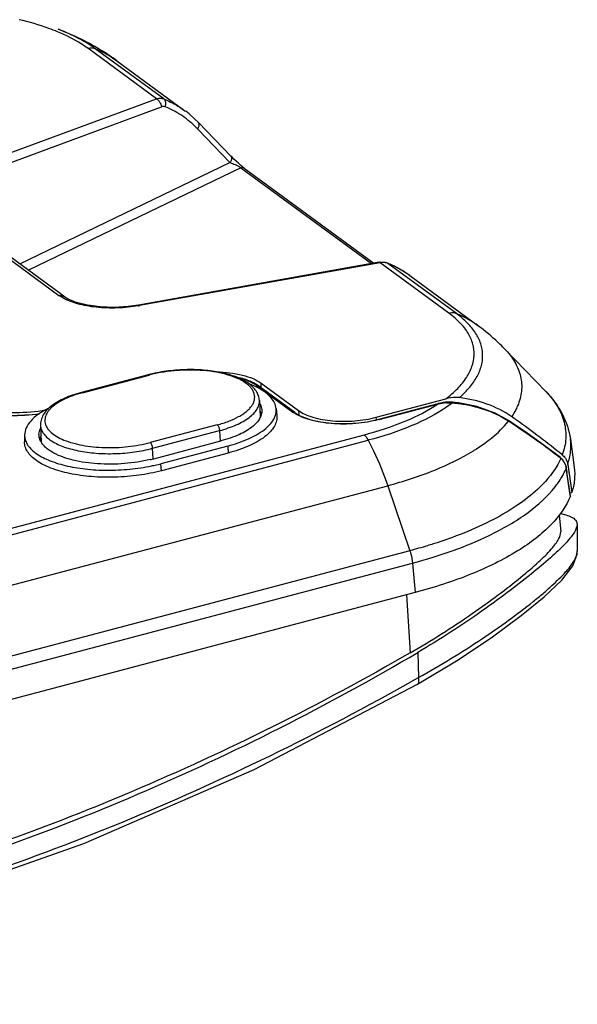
# Model space of a CAD drawing. Header units: inches. Extents: x 0 to 17, y 0 to 11.
# Tile 11 of 23: x 11.3 to 12, y 3.1 to 4.4. Entities that reach past the tile are written whole.
import ezdxf

# ---------------------------------------------------------------- set-up
doc = ezdxf.new("R2010")
doc.units = ezdxf.units.IN
doc.header["$LTSCALE"] = 0.935
doc.header["$MEASUREMENT"] = 0
doc.layers.get('0').update_dxf_attribs({"linetype": 'CONTINUOUS'})
doc.layers.add('1', color=7, linetype='CONTINUOUS')

msp = doc.modelspace()

# ---------------------------------------------------------------- linework, layer by layer
at = {"color": 7, "linetype": 'Continuous'}
for p, q in [((11.98064, 3.75571), (11.98247, 3.73441)), ((12.00365, 3.74377), (12.00396, 3.70931)), ((11.78305, 3.65271), (11.78788, 3.57779)), ((11.79778, 3.57827), (11.79872, 3.54586)), ((11.794, 3.5432), (11.79872, 3.54586)), ((11.79401, 3.54317), (11.79872, 3.54584)), ((11.79734, 3.53727), (11.79734, 3.53727))]:
    msp.add_line(p, q, dxfattribs=at)
for points in [[(11.79733, 3.53727), (11.84981, 3.56878), (11.89432, 3.59853), (11.93139, 3.62581), (11.96102, 3.64999), (11.98377, 3.67159), (11.99819, 3.69016), (12.00368, 3.70508), (12.00395, 3.70957)], [(10.26272, 3.12352), (10.47053, 3.12811), (10.69426, 3.15123), (10.91872, 3.19297), (11.14301, 3.25303), (11.36597, 3.33113), (11.58624, 3.42703), (11.79734, 3.53727)]]:
    msp.add_lwpolyline(points, dxfattribs=at)
msp.add_arc((11.98922, 3.70917), 0.01474, 355.89027, 0.54, dxfattribs=at)
for points, knots in [([(11.98211, 3.75769), (11.98525, 3.75708), (11.99077, 3.75579), (11.99778, 3.75298), (12.00257, 3.74905), (12.00363, 3.74543), (12.00364, 3.74377)], [0, 0, 0, 0, 0.3485215, 0.6160857, 0.8190969, 1, 1, 1, 1]), ([(12.00364, 3.74377), (12.00368, 3.74028), (12.00094, 3.73447), (11.99567, 3.72711), (11.98653, 3.71662), (11.97054, 3.70145), (11.94624, 3.68081), (11.91595, 3.65712), (11.86668, 3.62126), (11.82637, 3.59514), (11.79777, 3.57828)], [0, 0, 0, 0, 0.0392166, 0.0675674, 0.1027952, 0.1948485, 0.3152662, 0.4609383, 0.6269012, 1, 1, 1, 1]), ([(11.78789, 3.57779), (11.81524, 3.59358), (11.85382, 3.61796), (11.90078, 3.65167), (11.92946, 3.67395), (11.95233, 3.69345), (11.96727, 3.70792), (11.97566, 3.71805), (11.98048, 3.72529), (11.98275, 3.73109), (11.98248, 3.73449)], [0, 0, 0, 0, 0.3743083, 0.5399734, 0.684882, 0.8044873, 0.8959858, 0.9311438, 0.9596615, 1, 1, 1, 1]), ([(11.79871, 3.54586), (11.82689, 3.56155), (11.87756, 3.59245), (11.93021, 3.63042), (11.95942, 3.65417), (11.97364, 3.6667), (11.98767, 3.68024), (11.99929, 3.6945), (12.00363, 3.70407), (12.00392, 3.70811)], [0, 0, 0, 0, 0.3651745, 0.671039, 0.734121, 0.791288, 0.8857184, 0.9541319, 1, 1, 1, 1]), ([(11.78788, 3.57779), (11.6716, 3.51066), (11.43365, 3.39186), (11.06254, 3.26104), (10.68792, 3.18139), (10.43651, 3.16343), (10.31281, 3.16402)], [0, 0, 0, 0, 0.260118, 0.5137111, 0.7603497, 1, 1, 1, 1]), ([(10.313, 3.16381), (10.56483, 3.1592), (10.95171, 3.2147), (11.4417, 3.38833), (11.6811, 3.50952), (11.79778, 3.57827)], [0, 0, 0, 0, 0.4851148, 0.739161, 1, 1, 1, 1]), ([(10.24132, 3.13391), (10.37089, 3.1301), (10.63475, 3.1428), (11.02907, 3.21898), (11.42021, 3.35144), (11.67121, 3.4738), (11.79401, 3.54317)], [0, 0, 0, 0, 0.2394004, 0.4858116, 0.7395058, 1, 1, 1, 1]), ([(11.79734, 3.53726), (11.79835, 3.53783), (11.79918, 3.54002), (11.79916, 3.54297), (11.79891, 3.54484), (11.79872, 3.54584)], [0, 0, 0, 0, 0.3821239, 0.6617622, 1, 1, 1, 1])]:
    msp.add_open_spline(points, degree=3, knots=knots, dxfattribs=at)
at = {"layer": '1', "color": 7, "linetype": 'Continuous'}
for p, q in [((11.45978, 4.29379), (11.37086, 4.35897)), ((11.46917, 4.29357), (11.38057, 4.35852)), ((11.40835, 4.343), (11.49654, 4.27835)), ((11.2026, 4.19884), (11.45978, 4.29379)), ((11.20896, 4.18852), (11.46614, 4.28347)), ((11.49418, 4.28004), (11.49654, 4.27835)), ((11.49654, 4.27835), (11.49749, 4.27765)), ((11.51418, 4.26292), (11.51414, 4.26296)), ((11.55595, 4.21968), (11.51418, 4.26292)), ((11.5548, 4.21146), (11.51304, 4.2547)), ((11.28302, 4.08026), (11.5548, 4.21146)), ((11.56882, 4.20471), (11.29414, 4.07211)), ((11.56882, 4.20471), (11.73797, 4.08071)), ((11.57141, 4.20494), (11.57302, 4.20425)), ((11.57302, 4.20425), (11.74085, 4.08122)), ((11.18, 4.1522), (11.33365, 4.03957)), ((11.33989, 4.03857), (11.18625, 4.1512)), ((11.7478, 4.08246), (11.43651, 4.02718)), ((11.74909, 4.08171), (11.4378, 4.02643)), ((11.74785, 4.08247), (11.7478, 4.08246)), ((11.75261, 4.08214), (11.74909, 4.08171)), ((11.83801, 4.01653), (11.74909, 4.08171)), ((11.75853, 4.08136), (11.75854, 4.08136)), ((11.75854, 4.08136), (11.75912, 4.08102)), ((11.84772, 4.01607), (11.75912, 4.08102)), ((11.7873, 4.0652), (11.78703, 4.06539)), ((11.7873, 4.0652), (11.78704, 4.0654)), ((11.78731, 4.06521), (11.8755, 4.00056)), ((11.33365, 4.03957), (11.33565, 4.03982)), ((11.33845, 4.03648), (11.33365, 4.03957)), ((11.33989, 4.03857), (11.33931, 4.03895)), ((11.33997, 4.03851), (11.33989, 4.03857)), ((11.90971, 3.97079), (11.9631, 3.91551)), ((11.44913, 3.93705), (11.3626, 3.91418)), ((11.36386, 3.91384), (11.45039, 3.9367)), ((11.58969, 3.92295), (11.63618, 3.88887)), ((11.63855, 3.88849), (11.59206, 3.92257)), ((11.59511, 3.92624), (11.64347, 3.8908)), ((11.59532, 3.92018), (11.59511, 3.92624)), ((11.59287, 3.90381), (11.59389, 3.88236)), ((11.74399, 3.88222), (11.83387, 3.90597)), ((11.74713, 3.87955), (11.82409, 3.89989)), ((11.74792, 3.87933), (11.82488, 3.89967)), ((11.82409, 3.89989), (11.82489, 3.89967)), ((11.8249, 3.89968), (11.82939, 3.90049)), ((11.84226, 3.90022), (11.83497, 3.89507)), ((11.84262, 3.90049), (11.84221, 3.90023)), ((11.84262, 3.90049), (11.84226, 3.90022)), ((11.85037, 3.90073), (11.85042, 3.90072)), ((11.61449, 3.89349), (11.61542, 3.88458)), ((11.64347, 3.8908), (11.64364, 3.88563)), ((11.74417, 3.87894), (11.74399, 3.88222)), ((11.92314, 3.88951), (11.91907, 3.8829)), ((11.30971, 3.87162), (11.31073, 3.85017)), ((11.53821, 3.87232), (11.45168, 3.84946)), ((11.74792, 3.87933), (11.74713, 3.87955)), ((11.72832, 3.85918), (10.1708, 3.44757)), ((11.28917, 3.8593), (11.28908, 3.85034)), ((11.45474, 3.84204), (11.54127, 3.86491)), ((11.54127, 3.86491), (11.54192, 3.85123)), ((10.17611, 3.4408), (11.73363, 3.85242)), ((11.45651, 3.82866), (11.54304, 3.85153)), ((11.5519, 3.84504), (11.46537, 3.82217)), ((11.5519, 3.84504), (11.55256, 3.83592)), ((11.87362, 3.84137), (11.88433, 3.84866)), ((11.99497, 3.85399), (11.99997, 3.81724)), ((11.45539, 3.82843), (11.45474, 3.84204)), ((11.55256, 3.83592), (11.46604, 3.81305)), ((11.45612, 3.81994), (11.46537, 3.82217)), ((11.46604, 3.81305), (11.46537, 3.82217)), ((11.98264, 3.82904), (11.98191, 3.82959)), ((11.98264, 3.82904), (11.98191, 3.82959)), ((11.98205, 3.83006), (11.98219, 3.82995)), ((11.98219, 3.82995), (11.98264, 3.82904)), ((11.9915, 3.82121), (11.99207, 3.81724)), ((11.9915, 3.82121), (11.99324, 3.80911)), ((11.98975, 3.81683), (11.98972, 3.81652)), ((11.98972, 3.81652), (11.9905, 3.8111)), ((11.9906, 3.81111), (11.98976, 3.81691)), ((11.9905, 3.8111), (11.99056, 3.81072)), ((11.9905, 3.8111), (11.99056, 3.81072)), ((11.99434, 3.78456), (11.99056, 3.81072)), ((11.99502, 3.78055), (11.9906, 3.81111)), ((11.9929, 3.81144), (11.99324, 3.80911)), ((11.99324, 3.80911), (11.99671, 3.7849)), ((10.20119, 3.38215), (11.75871, 3.79377)), ((11.75871, 3.79377), (11.7874, 3.7097)), ((11.99493, 3.78054), (11.99434, 3.78456)), ((11.99497, 3.7802), (11.99434, 3.78456)), ((11.99448, 3.78431), (11.99671, 3.7849)), ((11.99497, 3.7802), (11.99493, 3.78054)), ((11.99496, 3.78017), (11.99502, 3.78055)), ((11.7874, 3.7097), (10.22988, 3.29809)), ((10.2333, 3.28211), (11.79082, 3.69372)), ((11.79082, 3.69372), (11.79412, 3.65563)), ((11.79412, 3.65563), (10.2366, 3.24402))]:
    msp.add_line(p, q, dxfattribs=at)
for points in [[(11.51414, 4.26295), (11.50948, 4.26756), (11.502, 4.27413), (11.49751, 4.27763)], [(11.57302, 4.20425), (11.57126, 4.2056), (11.56867, 4.20775), (11.56566, 4.21039), (11.56262, 4.21317), (11.55981, 4.21583), (11.5574, 4.2182), (11.55594, 4.21968)], [(11.75853, 4.08136), (11.75562, 4.08228), (11.74985, 4.08266), (11.74786, 4.0824)], [(11.7873, 4.06519), (11.78467, 4.06709), (11.7707, 4.07561), (11.75854, 4.08136)], [(11.43657, 4.0271), (11.42301, 4.02522), (11.40491, 4.02419), (11.38701, 4.02478), (11.37049, 4.02697), (11.35644, 4.03054), (11.34559, 4.03498), (11.33991, 4.03843)], [(11.83052, 3.90125), (11.8252, 3.90016), (11.82406, 3.89987)], [(11.84131, 3.90174), (11.84007, 3.90186), (11.83363, 3.90167), (11.83047, 3.90124)], [(11.85038, 3.90072), (11.84883, 3.90092), (11.84311, 3.90157), (11.84127, 3.90174)], [(11.91413, 3.87849), (11.89786, 3.88742), (11.87416, 3.89599), (11.85042, 3.90072)], [(11.92195, 3.87336), (11.92008, 3.87459), (11.91534, 3.8777), (11.91413, 3.87848)], [(11.98205, 3.83006), (11.96118, 3.84579), (11.93903, 3.86169), (11.92191, 3.87335)], [(11.98975, 3.81683), (11.98966, 3.81744), (11.98912, 3.81975), (11.98835, 3.82189), (11.98739, 3.82386), (11.98627, 3.82563), (11.98503, 3.82718), (11.98371, 3.82857), (11.98216, 3.82992)]]:
    msp.add_lwpolyline(points, dxfattribs=at)
for centre, radius, start, end in [((11.41821, 4.16313), 0.13182, 43.99961, 46.06907), ((11.75313, 4.06452), 0.01763, 86.12803, 91.70533), ((11.75321, 4.06565), 0.0165, 80.29534, 86.13043), ((11.75341, 4.06682), 0.01531, 74.14622, 80.29653), ((11.75373, 4.06794), 0.01415, 67.62258, 74.14504), ((11.70808, 3.9567), 0.13436, 56.931, 60.76571), ((11.71011, 3.95982), 0.13063, 53.91913, 56.92597), ((11.40583, 4.20647), 0.18286, 279.70535, 280.0694), ((11.40609, 3.75402), 0.1653, 104.8029, 105.19454), ((11.7156, 4.06508), 0.19826, 303.28445, 303.45293), ((11.83693, 3.84718), 0.05384, 96.81135, 98.05048), ((11.83688, 3.84758), 0.05344, 95.65156, 96.81156), ((11.83643, 3.85286), 0.04814, 91.20091, 95.73483), ((11.83683, 3.86654), 0.03443, 80.32362, 82.79817), ((11.82163, 3.68267), 0.21883, 83.69869, 84.49611), ((11.82127, 3.67941), 0.22211, 82.91332, 83.69878), ((11.8209, 3.67637), 0.22517, 82.13906, 82.9134), ((11.57518, 3.88057), 0.02087, 24.05412, 25.07728), ((11.57624, 3.88103), 0.01971, 17.71545, 24.10015), ((11.5774, 3.88142), 0.01849, 13.78418, 17.67384), ((11.66136, 3.92326), 0.04263, 233.78633, 236.53212), ((11.36666, 3.09153), 0.96511, 54.61562, 55.08326), ((11.55312, 3.90824), 0.04895, 309.98333, 313.93512), ((11.71, 4.02284), 0.14844, 284.53283, 284.80308), ((11.84718, 3.77346), 0.12377, 56.86494, 57.4537), ((11.47691, 3.19651), 0.80931, 57.02154, 57.24039), ((11.46298, 3.17504), 0.8349, 56.80853, 57.02153), ((11.44795, 3.15207), 0.86235, 56.60142, 56.80852), ((11.32871, 3.85043), 0.02002, 161.41148, 165.21314), ((11.32961, 3.85013), 0.02096, 159.66059, 161.42523), ((11.32751, 3.85074), 0.01877, 165.19881, 171.77438), ((11.73524, 4.05748), 0.25661, 301.55883, 302.63263), ((11.97205, 3.81807), 0.01988, 48.35071, 51.28375), ((11.40867, 4.0098), 0.18735, 283.26326, 284.79418), ((11.4043, 4.0557), 0.24139, 281.72529, 282.39661), ((11.97024, 3.81388), 0.01963, 23.08082, 38.15272), ((11.90807, 3.85034), 0.08837, 334.92652, 337.49773), ((11.96901, 3.81347), 0.02093, 8.38212, 9.38568)]:
    msp.add_arc(centre, radius, start, end, dxfattribs=at)
for points, knots in [([(11.33193, 4.38022), (11.32815, 4.38179), (11.3119, 4.38807), (11.29511, 4.3929), (11.28215, 4.39598)], [0, 0, 0, 0, 0.2351886, 1, 1, 1, 1]), ([(11.37086, 4.35897), (11.36811, 4.36098), (11.35583, 4.36926), (11.34247, 4.37586), (11.33193, 4.38022)], [0, 0, 0, 0, 0.2297228, 1, 1, 1, 1]), ([(11.40835, 4.34301), (11.40256, 4.34725), (11.37879, 4.36332), (11.35276, 4.3759), (11.3327, 4.38355)], [0, 0, 0, 0, 0.2507283, 1, 1, 1, 1]), ([(11.38057, 4.35852), (11.37374, 4.36352), (11.35821, 4.37288), (11.34165, 4.38014), (11.3327, 4.38355)], [0, 0, 0, 0, 0.469125, 1, 1, 1, 1]), ([(11.37086, 4.35897), (11.37128, 4.35908), (11.37293, 4.35945), (11.37463, 4.35957), (11.37589, 4.35951)], [0, 0, 0, 0, 0.2562659, 1, 1, 1, 1]), ([(11.37589, 4.35951), (11.37629, 4.35949), (11.37788, 4.35935), (11.37946, 4.35895), (11.38056, 4.3585)], [0, 0, 0, 0, 0.2549991, 1, 1, 1, 1]), ([(11.38057, 4.35852), (11.38304, 4.35751), (11.39275, 4.3532), (11.40194, 4.34771), (11.40835, 4.343)], [0, 0, 0, 0, 0.2513231, 1, 1, 1, 1]), ([(11.45978, 4.29379), (11.46018, 4.29391), (11.46175, 4.29434), (11.46339, 4.29452), (11.46461, 4.29449)], [0, 0, 0, 0, 0.2562832, 1, 1, 1, 1]), ([(11.45978, 4.29379), (11.46015, 4.29361), (11.46177, 4.29258), (11.46302, 4.29105), (11.4638, 4.28978)], [0, 0, 0, 0, 0.2188574, 1, 1, 1, 1]), ([(11.46917, 4.29357), (11.47136, 4.2927), (11.48007, 4.28892), (11.48833, 4.28412), (11.49418, 4.28004)], [0, 0, 0, 0, 0.2484528, 1, 1, 1, 1]), ([(11.46917, 4.29357), (11.47042, 4.29268), (11.4718, 4.28894), (11.4713, 4.28539), (11.47068, 4.28348)], [0, 0, 0, 0, 0.4324194, 1, 1, 1, 1]), ([(11.47068, 4.28348), (11.46962, 4.2839), (11.46799, 4.28402), (11.46651, 4.28361), (11.46614, 4.28347)], [0, 0, 0, 0, 0.7391738, 1, 1, 1, 1]), ([(11.50967, 4.25807), (11.50399, 4.26354), (11.49175, 4.27336), (11.47783, 4.28063), (11.47068, 4.28348)], [0, 0, 0, 0, 0.5061446, 1, 1, 1, 1]), ([(11.51503, 4.25974), (11.51506, 4.26005), (11.51509, 4.26116), (11.51472, 4.26233), (11.51418, 4.26292)], [0, 0, 0, 0, 0.2824883, 1, 1, 1, 1]), ([(11.51304, 4.2547), (11.51333, 4.25512), (11.51427, 4.25667), (11.51492, 4.25843), (11.51503, 4.25974)], [0, 0, 0, 0, 0.2784758, 1, 1, 1, 1]), ([(11.55687, 4.21653), (11.55683, 4.21611), (11.55649, 4.2143), (11.55561, 4.21262), (11.5548, 4.21146)], [0, 0, 0, 0, 0.2287863, 1, 1, 1, 1]), ([(11.55595, 4.21967), (11.55612, 4.2195), (11.5568, 4.2186), (11.55694, 4.21739), (11.55687, 4.21653)], [0, 0, 0, 0, 0.2221036, 1, 1, 1, 1]), ([(11.5548, 4.21146), (11.55545, 4.21124), (11.55829, 4.21017), (11.56106, 4.20895), (11.56318, 4.20796)], [0, 0, 0, 0, 0.2265155, 1, 1, 1, 1]), ([(11.56318, 4.20796), (11.56429, 4.20744), (11.56623, 4.20649), (11.56816, 4.20539), (11.56882, 4.20471)], [0, 0, 0, 0, 0.563075, 1, 1, 1, 1]), ([(11.74909, 4.08171), (11.74899, 4.08183), (11.74868, 4.08218), (11.74818, 4.08245), (11.74786, 4.0824)], [0, 0, 0, 0, 0.3291155, 1, 1, 1, 1]), ([(11.7737, 4.07394), (11.77253, 4.07459), (11.76778, 4.07717), (11.76287, 4.07946), (11.75912, 4.08102)], [0, 0, 0, 0, 0.2479015, 1, 1, 1, 1]), ([(11.33565, 4.03982), (11.33597, 4.03981), (11.33722, 4.03973), (11.33845, 4.03932), (11.33926, 4.03886)], [0, 0, 0, 0, 0.2570166, 1, 1, 1, 1]), ([(11.43666, 4.02623), (11.42758, 4.02467), (11.4093, 4.02291), (11.38267, 4.02363), (11.35876, 4.02777), (11.34442, 4.03308), (11.33845, 4.03648)], [0, 0, 0, 0, 0.2757282, 0.5478292, 0.7946463, 1, 1, 1, 1]), ([(11.4378, 4.02643), (11.4377, 4.02655), (11.43739, 4.02689), (11.43689, 4.02716), (11.43657, 4.0271)], [0, 0, 0, 0, 0.3267441, 1, 1, 1, 1]), ([(11.83387, 3.90597), (11.83931, 3.9101), (11.84911, 3.91851), (11.8608, 3.9326), (11.86828, 3.94724), (11.87127, 3.96224), (11.86949, 3.97716), (11.86307, 3.9915), (11.85235, 4.00495), (11.84314, 4.01275), (11.83801, 4.01653)], [0, 0, 0, 0, 0.1518202, 0.2857605, 0.4046024, 0.513745, 0.6206238, 0.7332712, 0.8583717, 1, 1, 1, 1]), ([(11.84304, 4.01707), (11.84263, 4.01709), (11.84094, 4.0171), (11.83925, 4.01685), (11.83801, 4.01652)], [0, 0, 0, 0, 0.2446585, 1, 1, 1, 1]), ([(11.84771, 4.01605), (11.84661, 4.0165), (11.84504, 4.01691), (11.84345, 4.01705), (11.84304, 4.01707)], [0, 0, 0, 0, 0.7449959, 1, 1, 1, 1]), ([(11.8755, 4.00056), (11.86909, 4.00526), (11.8599, 4.01076), (11.85019, 4.01507), (11.84772, 4.01607)], [0, 0, 0, 0, 0.7486782, 1, 1, 1, 1]), ([(11.85142, 3.90757), (11.85621, 3.91172), (11.86476, 3.92017), (11.87463, 3.93418), (11.88054, 3.94862), (11.88223, 3.96327), (11.87955, 3.97774), (11.87267, 3.99163), (11.86187, 4.00472), (11.85277, 4.01237), (11.84772, 4.01607)], [0, 0, 0, 0, 0.14602, 0.2757833, 0.3926377, 0.5021153, 0.6112555, 0.7271801, 0.8555903, 1, 1, 1, 1]), ([(11.90971, 3.97079), (11.90707, 3.97353), (11.89632, 3.98417), (11.88464, 3.99386), (11.87552, 4.00054)], [0, 0, 0, 0, 0.2521587, 1, 1, 1, 1]), ([(11.90974, 3.97076), (11.91485, 3.96547), (11.92362, 3.95442), (11.93152, 3.93542), (11.93282, 3.91561), (11.92934, 3.90294), (11.92676, 3.89689)], [0, 0, 0, 0, 0.2738773, 0.5196124, 0.7550443, 1, 1, 1, 1]), ([(11.59287, 3.90381), (11.59277, 3.90598), (11.59188, 3.91037), (11.58873, 3.91642), (11.58403, 3.92183), (11.57802, 3.92661), (11.57081, 3.93081), (11.5625, 3.93445), (11.55319, 3.93754), (11.53921, 3.94096), (11.52015, 3.94355), (11.49631, 3.94409), (11.47234, 3.94209), (11.45666, 3.93904), (11.44913, 3.93705)], [0, 0, 0, 0, 0.0406627, 0.0823361, 0.126266, 0.173672, 0.2254243, 0.2819237, 0.3431671, 0.4088296, 0.5509139, 0.7019498, 0.8542607, 1, 1, 1, 1]), ([(11.44913, 3.93705), (11.44933, 3.9371), (11.4498, 3.93708), (11.45019, 3.93685), (11.45039, 3.9367)], [0, 0, 0, 0, 0.4510304, 1, 1, 1, 1]), ([(11.53821, 3.87232), (11.5433, 3.87367), (11.5528, 3.87666), (11.56381, 3.8816), (11.57128, 3.88608), (11.57593, 3.8895), (11.57981, 3.89307), (11.58288, 3.89676), (11.58511, 3.90055), (11.58645, 3.90441), (11.58689, 3.90829), (11.58638, 3.91214), (11.58496, 3.91589), (11.58266, 3.9195), (11.57951, 3.92294), (11.57556, 3.92619), (11.57084, 3.92923), (11.56328, 3.93311), (11.55215, 3.93715), (11.53712, 3.94062), (11.52049, 3.94275), (11.50287, 3.94347), (11.48492, 3.94273), (11.46732, 3.94057), (11.4559, 3.93816), (11.45039, 3.9367)], [0, 0, 0, 0, 0.0735458, 0.1390046, 0.1682971, 0.1951712, 0.2196464, 0.2418557, 0.2620763, 0.2807619, 0.29855, 0.3162106, 0.3345349, 0.3542105, 0.3757511, 0.3994877, 0.4255941, 0.4541231, 0.5181642, 0.5905429, 0.6693901, 0.7523785, 0.8369196, 0.9203289, 1, 1, 1, 1]), ([(11.53741, 3.94094), (11.54871, 3.94066), (11.56489, 3.93887), (11.58406, 3.93274), (11.59189, 3.9286), (11.59511, 3.92624)], [0, 0, 0, 0, 0.5630081, 0.8011696, 1, 1, 1, 1]), ([(11.59206, 3.92257), (11.58815, 3.92543), (11.5785, 3.93024), (11.5682, 3.93307), (11.56253, 3.93423)], [0, 0, 0, 0, 0.4556868, 1, 1, 1, 1]), ([(11.58969, 3.92295), (11.58664, 3.92519), (11.5792, 3.92911), (11.57125, 3.93165), (11.56685, 3.93276)], [0, 0, 0, 0, 0.4548273, 1, 1, 1, 1]), ([(11.59109, 3.92006), (11.59027, 3.92049), (11.5868, 3.92224), (11.58323, 3.92377), (11.58047, 3.92483)], [0, 0, 0, 0, 0.2396975, 1, 1, 1, 1]), ([(11.58969, 3.92295), (11.5899, 3.923), (11.59071, 3.92314), (11.59158, 3.92292), (11.59206, 3.92257)], [0, 0, 0, 0, 0.2654095, 1, 1, 1, 1]), ([(11.61448, 3.89349), (11.61422, 3.89599), (11.61266, 3.9012), (11.6077, 3.90826), (11.60035, 3.91473), (11.59439, 3.91834), (11.59109, 3.92006)], [0, 0, 0, 0, 0.2056475, 0.4335932, 0.6964197, 1, 1, 1, 1]), ([(11.18153, 3.91012), (11.18493, 3.90764), (11.19281, 3.90306), (11.21181, 3.89546), (11.24042, 3.88943), (11.27776, 3.8874), (11.30373, 3.88952), (11.31669, 3.89155)], [0, 0, 0, 0, 0.0907829, 0.19546, 0.4404366, 0.7169628, 1, 1, 1, 1]), ([(11.3626, 3.91418), (11.35881, 3.91318), (11.35152, 3.91099), (11.34127, 3.907), (11.33218, 3.90245), (11.32439, 3.89738), (11.31801, 3.89177), (11.31318, 3.88558), (11.31065, 3.87986), (11.30973, 3.87516), (11.30965, 3.8728), (11.30971, 3.87162)], [0, 0, 0, 0, 0.1622493, 0.3138781, 0.4536077, 0.5810087, 0.6967703, 0.8029316, 0.9027763, 0.9514341, 1, 1, 1, 1]), ([(11.35011, 3.90951), (11.34635, 3.90811), (11.33937, 3.90514), (11.33011, 3.89982), (11.32385, 3.89478), (11.32006, 3.89051), (11.31793, 3.88737), (11.3164, 3.88418), (11.3155, 3.88095), (11.31523, 3.87772), (11.31562, 3.87451), (11.31664, 3.87137), (11.31829, 3.8683), (11.32054, 3.86535), (11.32449, 3.8614), (11.33095, 3.8569), (11.3404, 3.85237), (11.35161, 3.84862), (11.36431, 3.84574), (11.37817, 3.8438), (11.39786, 3.84254), (11.41294, 3.84314), (11.42299, 3.84423)], [0, 0, 0, 0, 0.0704846, 0.132918, 0.1868386, 0.210745, 0.2328022, 0.2532929, 0.2726136, 0.2912706, 0.3098426, 0.328918, 0.3490286, 0.370605, 0.3939601, 0.4466763, 0.5079041, 0.5772944, 0.6538652, 0.7362088, 0.8226305, 1, 1, 1, 1]), ([(11.36277, 3.91354), (11.36167, 3.91325), (11.35741, 3.91204), (11.3532, 3.91065), (11.35011, 3.90951)], [0, 0, 0, 0, 0.2574449, 1, 1, 1, 1]), ([(11.36386, 3.91384), (11.36366, 3.91398), (11.36327, 3.91421), (11.3628, 3.91423), (11.3626, 3.91418)], [0, 0, 0, 0, 0.5489696, 1, 1, 1, 1]), ([(11.85148, 3.90756), (11.85005, 3.90775), (11.84413, 3.90808), (11.8382, 3.90711), (11.83387, 3.90597)], [0, 0, 0, 0, 0.2434543, 1, 1, 1, 1]), ([(11.91907, 3.88291), (11.90927, 3.88975), (11.88735, 3.90069), (11.86358, 3.90599), (11.85148, 3.90756)], [0, 0, 0, 0, 0.4946555, 1, 1, 1, 1]), ([(11.9631, 3.91551), (11.97138, 3.90693), (11.98577, 3.88807), (11.99342, 3.86535), (11.99497, 3.85399)], [0, 0, 0, 0, 0.5097942, 1, 1, 1, 1]), ([(11.9631, 3.91551), (11.96881, 3.9096), (11.97866, 3.89729), (11.98791, 3.87631), (11.99016, 3.85446), (11.98698, 3.84034), (11.98448, 3.83359)], [0, 0, 0, 0, 0.275668, 0.5232782, 0.7584972, 1, 1, 1, 1]), ([(11.30842, 3.88645), (11.29583, 3.88485), (11.27081, 3.88335), (11.23488, 3.8858), (11.20347, 3.89263), (11.18509, 3.90065), (11.17779, 3.90564)], [0, 0, 0, 0, 0.2837501, 0.5583455, 0.8023875, 1, 1, 1, 1]), ([(11.17848, 3.90645), (11.18169, 3.9041), (11.18915, 3.89973), (11.20724, 3.89233), (11.23469, 3.8862), (11.27085, 3.88366), (11.29616, 3.88521), (11.3089, 3.88686)], [0, 0, 0, 0, 0.0887433, 0.192069, 0.4357434, 0.7129331, 1, 1, 1, 1]), ([(11.54127, 3.86491), (11.5451, 3.86592), (11.55243, 3.86812), (11.5627, 3.87209), (11.57172, 3.87656), (11.57933, 3.88145), (11.58539, 3.88668), (11.58981, 3.8922), (11.59247, 3.89794), (11.59296, 3.90193), (11.59287, 3.90381)], [0, 0, 0, 0, 0.1728763, 0.3335403, 0.4801378, 0.6114654, 0.7272017, 0.8283097, 0.9175669, 1, 1, 1, 1]), ([(11.5937, 3.89936), (11.59407, 3.89865), (11.59537, 3.89584), (11.59598, 3.8927), (11.59596, 3.89041)], [0, 0, 0, 0, 0.2603174, 1, 1, 1, 1]), ([(11.8244, 3.89935), (11.81096, 3.89052), (11.77963, 3.87481), (11.74644, 3.86399), (11.72832, 3.85918)], [0, 0, 0, 0, 0.4617489, 1, 1, 1, 1]), ([(11.83497, 3.89507), (11.8209, 3.88563), (11.78786, 3.86891), (11.75281, 3.85749), (11.73363, 3.85242)], [0, 0, 0, 0, 0.4605835, 1, 1, 1, 1]), ([(11.83052, 3.90125), (11.83081, 3.90131), (11.83125, 3.90112), (11.83154, 3.90084), (11.83162, 3.90076)], [0, 0, 0, 0, 0.7174565, 1, 1, 1, 1]), ([(11.84131, 3.90173), (11.84144, 3.90172), (11.84204, 3.90151), (11.84243, 3.90094), (11.84262, 3.90049)], [0, 0, 0, 0, 0.2158531, 1, 1, 1, 1]), ([(11.85042, 3.90072), (11.85086, 3.90066), (11.85139, 3.90014), (11.85163, 3.89958), (11.85169, 3.89942)], [0, 0, 0, 0, 0.7265647, 1, 1, 1, 1]), ([(11.91377, 3.87779), (11.90458, 3.88366), (11.88437, 3.89306), (11.86272, 3.89791), (11.85169, 3.89943)], [0, 0, 0, 0, 0.4947564, 1, 1, 1, 1]), ([(11.92676, 3.89689), (11.92649, 3.89627), (11.92538, 3.89376), (11.92414, 3.89132), (11.92314, 3.88951)], [0, 0, 0, 0, 0.2459682, 1, 1, 1, 1]), ([(11.31966, 3.89352), (11.31517, 3.89125), (11.30712, 3.88655), (11.29726, 3.87816), (11.29086, 3.8691), (11.2892, 3.86241), (11.28917, 3.85931)], [0, 0, 0, 0, 0.3149049, 0.5821411, 0.8057213, 1, 1, 1, 1]), ([(11.5519, 3.84504), (11.56105, 3.84745), (11.57751, 3.85295), (11.59573, 3.8629), (11.60618, 3.87218), (11.61142, 3.87907), (11.61439, 3.88624), (11.61473, 3.89117), (11.61448, 3.89349)], [0, 0, 0, 0, 0.3355145, 0.6132194, 0.7284084, 0.8287241, 0.9173782, 1, 1, 1, 1]), ([(11.61542, 3.88458), (11.61567, 3.88225), (11.61533, 3.8773), (11.61234, 3.8701), (11.60708, 3.86318), (11.59659, 3.85386), (11.57829, 3.84386), (11.56175, 3.83835), (11.55256, 3.83592)], [0, 0, 0, 0, 0.082621, 0.1712772, 0.2715945, 0.3867849, 0.6644874, 1, 1, 1, 1]), ([(11.59414, 3.88255), (11.59376, 3.88172), (11.5919, 3.8782), (11.58928, 3.87511), (11.58708, 3.87299)], [0, 0, 0, 0, 0.2302587, 1, 1, 1, 1]), ([(11.59596, 3.89041), (11.59595, 3.88975), (11.59578, 3.88705), (11.59498, 3.88441), (11.59414, 3.88255)], [0, 0, 0, 0, 0.2428127, 1, 1, 1, 1]), ([(11.63855, 3.88849), (11.63807, 3.88885), (11.63719, 3.88906), (11.63639, 3.88893), (11.63618, 3.88887)], [0, 0, 0, 0, 0.7345905, 1, 1, 1, 1]), ([(11.74725, 3.87915), (11.7375, 3.87663), (11.71722, 3.8734), (11.68729, 3.87322), (11.66359, 3.87687), (11.6475, 3.88232), (11.64076, 3.88578), (11.63785, 3.8877)], [0, 0, 0, 0, 0.2695354, 0.5464314, 0.7984406, 0.9066901, 1, 1, 1, 1]), ([(11.63855, 3.88849), (11.64118, 3.88656), (11.64752, 3.88306), (11.66314, 3.87743), (11.68678, 3.8736), (11.71685, 3.87369), (11.73731, 3.87695), (11.74713, 3.87955)], [0, 0, 0, 0, 0.0877582, 0.1933547, 0.4457961, 0.7268293, 1, 1, 1, 1]), ([(11.64347, 3.8908), (11.64599, 3.88895), (11.65199, 3.88561), (11.66657, 3.88032), (11.68841, 3.87675), (11.71611, 3.87682), (11.73495, 3.87983), (11.74399, 3.88222)], [0, 0, 0, 0, 0.0909523, 0.1977105, 0.4494405, 0.7284271, 1, 1, 1, 1]), ([(11.30971, 3.87162), (11.30979, 3.86986), (11.31055, 3.86622), (11.31334, 3.8611), (11.31765, 3.8563), (11.3234, 3.85187), (11.3305, 3.84785), (11.33883, 3.84429), (11.34827, 3.84124), (11.36254, 3.83784), (11.38206, 3.83528), (11.40648, 3.8348), (11.43101, 3.83688), (11.44705, 3.84001), (11.45474, 3.84204)], [0, 0, 0, 0, 0.0331555, 0.0687277, 0.1085621, 0.1537566, 0.2047769, 0.2616262, 0.3239801, 0.3912765, 0.5375515, 0.6932974, 0.8502433, 1, 1, 1, 1]), ([(11.53821, 3.87232), (11.53865, 3.87201), (11.53945, 3.87104), (11.54035, 3.86925), (11.54101, 3.86715), (11.54123, 3.86565), (11.54127, 3.86491)], [0, 0, 0, 0, 0.1971716, 0.4490662, 0.7282348, 1, 1, 1, 1]), ([(11.58457, 3.87073), (11.57931, 3.86631), (11.5658, 3.8586), (11.55122, 3.85369), (11.54304, 3.85153)], [0, 0, 0, 0, 0.4485431, 1, 1, 1, 1]), ([(11.88433, 3.84866), (11.88739, 3.85087), (11.89844, 3.85933), (11.90855, 3.86912), (11.91484, 3.8771)], [0, 0, 0, 0, 0.2706086, 1, 1, 1, 1]), ([(11.28917, 3.85931), (11.28915, 3.85727), (11.28974, 3.85306), (11.29249, 3.84702), (11.29698, 3.84133), (11.30566, 3.83382), (11.32064, 3.82593), (11.34252, 3.81912), (11.36821, 3.81481), (11.39623, 3.81326), (11.42497, 3.81459), (11.44405, 3.81741), (11.45336, 3.81934)], [0, 0, 0, 0, 0.0334766, 0.0687959, 0.107847, 0.1518483, 0.2565181, 0.3831438, 0.527627, 0.683652, 0.843709, 1, 1, 1, 1]), ([(11.3079, 3.85799), (11.30782, 3.85875), (11.30769, 3.86186), (11.30843, 3.86499), (11.30933, 3.86716)], [0, 0, 0, 0, 0.2447861, 1, 1, 1, 1]), ([(11.31046, 3.85034), (11.31011, 3.85095), (11.30887, 3.85335), (11.30811, 3.856), (11.3079, 3.85799)], [0, 0, 0, 0, 0.2607772, 1, 1, 1, 1]), ([(11.72832, 3.85918), (11.72881, 3.85883), (11.73097, 3.8569), (11.73257, 3.85443), (11.73363, 3.85242)], [0, 0, 0, 0, 0.2102419, 1, 1, 1, 1]), ([(11.46604, 3.81305), (11.45653, 3.81054), (11.43673, 3.80669), (11.40645, 3.80418), (11.37635, 3.80486), (11.34834, 3.80869), (11.32423, 3.81538), (11.30759, 3.82345), (11.29787, 3.8313), (11.29283, 3.8373), (11.28973, 3.84369), (11.28905, 3.84818), (11.28908, 3.85034)], [0, 0, 0, 0, 0.1507048, 0.3086095, 0.4651015, 0.6116668, 0.7409106, 0.8477104, 0.8923324, 0.931628, 0.9668406, 1, 1, 1, 1]), ([(11.31835, 3.84151), (11.31751, 3.84218), (11.31451, 3.84476), (11.31189, 3.84784), (11.31046, 3.85034)], [0, 0, 0, 0, 0.2721471, 1, 1, 1, 1]), ([(11.42299, 3.84423), (11.42793, 3.84477), (11.43757, 3.84615), (11.44708, 3.84824), (11.45168, 3.84946)], [0, 0, 0, 0, 0.51074, 1, 1, 1, 1]), ([(11.45474, 3.84204), (11.45471, 3.84278), (11.45448, 3.84428), (11.45382, 3.84639), (11.45292, 3.84817), (11.45212, 3.84914), (11.45168, 3.84946)], [0, 0, 0, 0, 0.2717652, 0.5509338, 0.8028284, 1, 1, 1, 1]), ([(11.73363, 3.85242), (11.73602, 3.8479), (11.74555, 3.82887), (11.75349, 3.80906), (11.75871, 3.79377)], [0, 0, 0, 0, 0.2402241, 1, 1, 1, 1]), ([(11.9915, 3.82121), (11.99333, 3.82652), (11.99585, 3.8374), (11.9957, 3.84859), (11.99497, 3.85399)], [0, 0, 0, 0, 0.5072918, 1, 1, 1, 1]), ([(11.3271, 3.83584), (11.32629, 3.83628), (11.32325, 3.83797), (11.32035, 3.83992), (11.31835, 3.84151)], [0, 0, 0, 0, 0.2649159, 1, 1, 1, 1]), ([(11.45166, 3.82745), (11.44068, 3.82486), (11.41802, 3.82149), (11.38445, 3.8212), (11.35363, 3.82546), (11.3349, 3.83168), (11.3271, 3.83584)], [0, 0, 0, 0, 0.2666756, 0.5391131, 0.7909924, 1, 1, 1, 1]), ([(11.75871, 3.79377), (11.77938, 3.79926), (11.81751, 3.81159), (11.8537, 3.82909), (11.86955, 3.83882)], [0, 0, 0, 0, 0.5348963, 1, 1, 1, 1]), ([(11.98526, 3.83293), (11.9869, 3.83147), (11.98977, 3.82788), (11.99117, 3.82349), (11.9915, 3.82121)], [0, 0, 0, 0, 0.487611, 1, 1, 1, 1]), ([(11.98264, 3.82904), (11.9811, 3.82552), (11.9733, 3.81054), (11.96196, 3.79762), (11.9524, 3.7888)], [0, 0, 0, 0, 0.2281047, 1, 1, 1, 1]), ([(11.97529, 3.79228), (11.97659, 3.79395), (11.98142, 3.80046), (11.98558, 3.80747), (11.98812, 3.81289)], [0, 0, 0, 0, 0.261613, 1, 1, 1, 1]), ([(11.99996, 3.81725), (12.00069, 3.81192), (12.00087, 3.80089), (11.99847, 3.79014), (11.99671, 3.7849)], [0, 0, 0, 0, 0.4931045, 1, 1, 1, 1]), ([(11.89007, 3.72949), (11.90761, 3.73797), (11.93858, 3.75563), (11.96543, 3.77965), (11.97529, 3.79228)], [0, 0, 0, 0, 0.5487713, 1, 1, 1, 1]), ([(11.99496, 3.78017), (11.98945, 3.7665), (11.97511, 3.74701), (11.95026, 3.72509), (11.91666, 3.702), (11.86456, 3.67688), (11.81888, 3.66218), (11.79412, 3.65563)], [0, 0, 0, 0, 0.1818609, 0.2895011, 0.4092043, 0.6837929, 1, 1, 1, 1]), ([(11.9524, 3.7888), (11.94448, 3.78149), (11.92625, 3.76741), (11.88211, 3.7416), (11.84431, 3.72689), (11.8175, 3.71841)], [0, 0, 0, 0, 0.2111456, 0.4492596, 1, 1, 1, 1]), ([(11.79082, 3.69372), (11.8086, 3.69842), (11.84231, 3.70874), (11.87494, 3.72216), (11.89007, 3.72949)], [0, 0, 0, 0, 0.5225227, 1, 1, 1, 1]), ([(11.8175, 3.71841), (11.81504, 3.71764), (11.80507, 3.71455), (11.79501, 3.71171), (11.7874, 3.7097)], [0, 0, 0, 0, 0.2462537, 1, 1, 1, 1]), ([(11.7874, 3.7097), (11.78784, 3.70839), (11.78945, 3.70318), (11.79047, 3.69778), (11.79082, 3.69372)], [0, 0, 0, 0, 0.2531148, 1, 1, 1, 1])]:
    msp.add_open_spline(points, degree=3, knots=knots, dxfattribs=at)
for points in [[(11.4638, 4.28978), (11.46498, 4.28787), (11.46579, 4.28569), (11.46614, 4.28347)], [(11.46461, 4.29449), (11.46616, 4.29445), (11.46773, 4.29415), (11.46917, 4.29357)], [(11.56882, 4.20471), (11.56964, 4.205), (11.57056, 4.20511), (11.57141, 4.20494)], [(11.83542, 3.90099), (11.83733, 3.90103), (11.83925, 3.90095), (11.84115, 3.90071)], [(11.91413, 3.87848), (11.91457, 3.8782), (11.9148, 3.87761), (11.91484, 3.8771)], [(11.92194, 3.87333), (11.92234, 3.87305), (11.9226, 3.87251), (11.92264, 3.87201)], [(11.98191, 3.82959), (11.96261, 3.84435), (11.94292, 3.85864), (11.92264, 3.87201)], [(11.98448, 3.83359), (11.96522, 3.84903), (11.94563, 3.86408), (11.92551, 3.87837)], [(11.98264, 3.82904), (11.98377, 3.82816), (11.98479, 3.82713), (11.98568, 3.826)], [(11.9883, 3.82157), (11.98894, 3.82008), (11.98939, 3.81849), (11.98966, 3.81688)]]:
    msp.add_open_spline(points, degree=3, dxfattribs=at)

doc.saveas('drawing.dxf')
